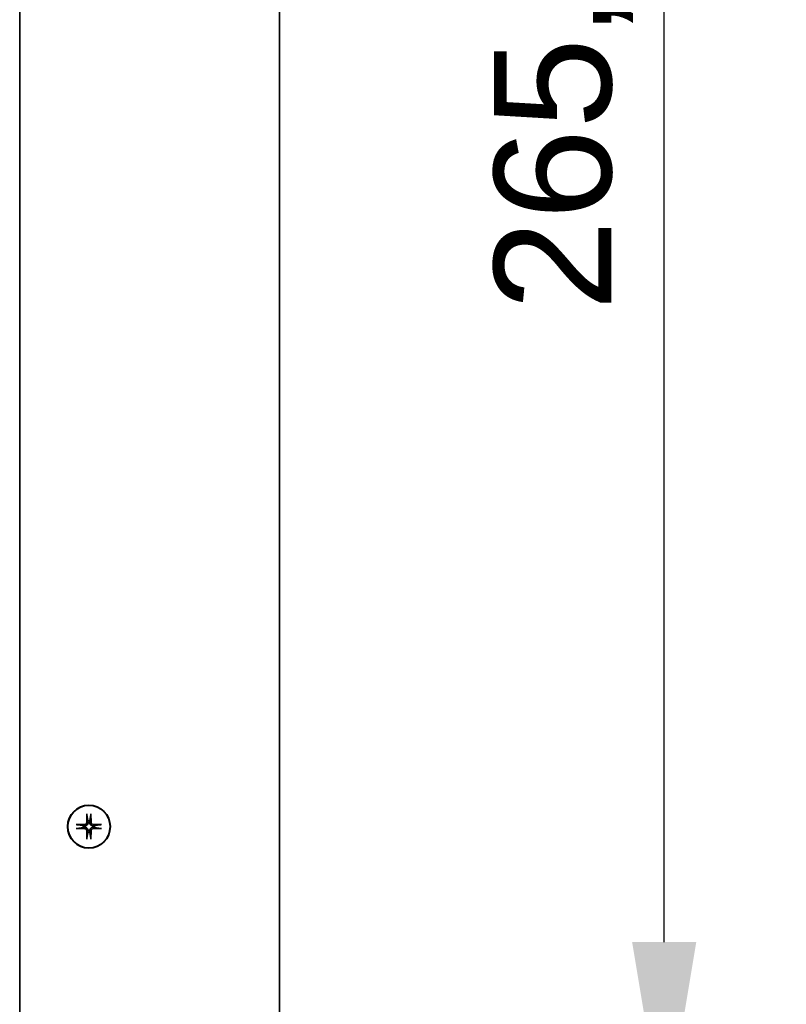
# Model space of a CAD drawing. Header units: millimetres. Extents: x 0 to 2100, y 0 to 1485.
# Tile 19 of 32: x 1005 to 1104, y 1041 to 1169. Entities that reach past the tile are written whole.
import ezdxf

# ---------------------------------------------------------------- set-up
doc = ezdxf.new("R2010")
doc.units = ezdxf.units.MM
doc.header["$LTSCALE"] = 5
doc.layers.add('Bemaßungen(ISO)', color=7, linetype='Continuous', lineweight=18)
doc.layers.add('Sichtbare Kanten(ISO)', color=7, linetype='Continuous', lineweight=35)
doc.styles.add('Aktuell-ISOGroßer Text', font='arial.ttf')
doc.dimstyles.new('X.XXXGroßer Text', dxfattribs={"dimscale": 5, "dimtxt": 3.048, "dimasz": 5, "dimexe": 3.175, "dimexo": 0.75, "dimgap": 0.762, "dimtad": 1, "dimdec": 1, "dimrnd": 1e-08, "dimzin": 12, "dimtxsty": 'Aktuell-ISOGroßer Text', "dimcen": 0.09, "dimdle": 10, "dimclrd": 256, "dimclre": 256, "dimclrt": 7, "dimadec": 0, "dimazin": 3, "dimtfac": 0.656168, "dimtdec": 1, "dimtmove": 0, "dimatfit": 3, "dimfxl": 0, "dimtolj": 1, "dimlwd": 25, "dimlwe": 25, "dimarcsym": 0})

# ---------------------------------------------------------------- blocks, each defined once
blk = doc.blocks.new('*D6')
at = {"layer": 'Bemaßungen(ISO)', "color": 250, "linetype": 'Continuous', "lineweight": 25, "true_color": 0x3f3f3f, "transparency": 16777216}
for p, q in [((1042.17, 1290.16), (1104.3, 1290.16)), ((1088.42, 1049.36), (1088.42, 1265.16)), ((1042.17, 1024.36), (1104.3, 1024.36))]:
    blk.add_line(p, q, dxfattribs=at)
at = {"layer": 'Bemaßungen(ISO)', "color": 250, "linetype": 'Continuous', "true_color": 0x3f3f3f, "transparency": 16777216}
for points in [[(1084.25, 1265.16), (1092.59, 1265.16), (1088.42, 1290.16)], [(1084.25, 1049.36), (1092.59, 1049.36), (1088.42, 1024.36)]]:
    blk.add_solid(points, dxfattribs=at)
at = {"layer": 'Defpoints', "color": 0, "linetype": 'Continuous', "transparency": 16777216}
for p in [(1038.42, 1290.16), (1088.42, 1290.16), (1038.42, 1024.36)]:
    blk.add_point(p, dxfattribs=at)
at = {"layer": 'Bemaßungen(ISO)', "color": 7, "linetype": 'Continuous', "lineweight": 25, "transparency": 16777216, "insert": (1066.29, 1131.4), "char_height": 15.24, "attachment_point": 1, "rotation": 90, "style": 'Aktuell-ISOGroßer Text'}
blk.add_mtext('\\A1;265,8', dxfattribs=at)

msp = doc.modelspace()

# ---------------------------------------------------------------- linework, layer by layer
at = {"layer": 'Sichtbare Kanten(ISO)'}
for p, q in [((1038.42, 1024.36), (1038.42, 1290.16)), ((1004.62, 1285.66), (1004.62, 1028.86)), ((1013.37, 1066.01), (1013.34, 1064.85)), ((1013.37, 1065.92), (1013.5, 1065.11)), ((1013.74, 1065.11), (1013.87, 1065.92)), ((1013.87, 1066.01), (1013.9, 1064.85)), ((1011.98, 1064.62), (1013.13, 1064.64)), ((1011.98, 1064.11), (1013.13, 1064.09)), ((1012.88, 1064.49), (1012.07, 1064.61)), ((1012.07, 1064.11), (1012.88, 1064.24)), ((1013.37, 1062.72), (1013.34, 1063.88)), ((1013.87, 1062.72), (1013.9, 1063.88)), ((1015.26, 1064.62), (1014.11, 1064.64)), ((1015.26, 1064.11), (1014.11, 1064.09)), ((1015.17, 1064.61), (1014.36, 1064.49)), ((1014.36, 1064.24), (1015.17, 1064.11)), ((1013.5, 1063.62), (1013.37, 1062.81)), ((1013.87, 1062.81), (1013.74, 1063.62))]:
    msp.add_line(p, q, dxfattribs=at)
for radius in [2.8, 2.8, 2.75]:
    msp.add_circle((1013.62, 1064.36), radius, dxfattribs=at)
for centre, radius, start, end in [((1013.62, 1064.36), 0.752, 80.6078, 99.3922), ((1013.62, 1064.36), 0.752, 170.6078, 189.3922), ((1013.13, 1064.86), 0.215, 271.1322, 358.8678), ((1013.13, 1063.87), 0.215, 1.1322, 88.8678), ((1014.11, 1064.86), 0.215, 181.1322, 268.8678), ((1014.11, 1063.87), 0.215, 91.1322, 178.8678), ((1013.62, 1064.36), 0.752, 350.6078, 9.3922), ((1013.62, 1064.36), 0.752, 260.6078, 279.3922)]:
    msp.add_arc(centre, radius, start, end, dxfattribs=at)
for points, knots in [([(1013.37, 1065.92), (1013.37, 1065.92), (1013.37, 1065.93), (1013.37, 1065.94), (1013.37, 1065.96), (1013.37, 1065.98), (1013.37, 1065.99), (1013.37, 1066.01)], [0.03495487, 0.03495487, 0.03495487, 0.03495487, 0.03801973, 0.03801973, 0.04181436, 0.04181436, 0.04566018, 0.04566018, 0.04566018, 0.04566018]), ([(1013.87, 1066.01), (1013.88, 1065.99), (1013.88, 1065.98), (1013.87, 1065.96), (1013.87, 1065.94), (1013.87, 1065.93), (1013.87, 1065.92), (1013.87, 1065.92)], [0.0153115, 0.0153115, 0.0153115, 0.0153115, 0.01915732, 0.01915732, 0.02295195, 0.02295195, 0.02601681, 0.02601681, 0.02601681, 0.02601681]), ([(1011.98, 1064.62), (1011.99, 1064.62), (1012.01, 1064.62), (1012.03, 1064.62), (1012.04, 1064.62), (1012.06, 1064.62), (1012.06, 1064.62), (1012.07, 1064.61)], [0.0153115, 0.0153115, 0.0153115, 0.0153115, 0.01915732, 0.01915732, 0.02295195, 0.02295195, 0.02601681, 0.02601681, 0.02601681, 0.02601681]), ([(1012.07, 1064.11), (1012.06, 1064.11), (1012.06, 1064.11), (1012.04, 1064.11), (1012.03, 1064.11), (1012.01, 1064.11), (1011.99, 1064.11), (1011.98, 1064.11)], [0.03495487, 0.03495487, 0.03495487, 0.03495487, 0.03801973, 0.03801973, 0.04181436, 0.04181436, 0.04566018, 0.04566018, 0.04566018, 0.04566018]), ([(1013.51, 1064.85), (1013.51, 1064.81), (1013.5, 1064.77), (1013.48, 1064.7), (1013.47, 1064.68), (1013.44, 1064.63), (1013.42, 1064.6), (1013.38, 1064.56), (1013.36, 1064.55), (1013.31, 1064.52), (1013.28, 1064.5), (1013.22, 1064.48), (1013.18, 1064.48), (1013.14, 1064.48)], [0.16722794, 0.16722794, 0.16722794, 0.16722794, 0.17980141, 0.17980141, 0.1882428, 0.1882428, 0.19668418, 0.19668418, 0.20512557, 0.20512557, 0.21356695, 0.21356695, 0.22614043, 0.22614043, 0.22614043, 0.22614043]), ([(1013.14, 1064.25), (1013.18, 1064.25), (1013.22, 1064.24), (1013.28, 1064.22), (1013.31, 1064.21), (1013.36, 1064.18), (1013.38, 1064.16), (1013.42, 1064.12), (1013.44, 1064.1), (1013.47, 1064.05), (1013.48, 1064.02), (1013.5, 1063.96), (1013.51, 1063.92), (1013.51, 1063.88)], [0.16722794, 0.16722794, 0.16722794, 0.16722794, 0.17980141, 0.17980141, 0.1882428, 0.1882428, 0.19668418, 0.19668418, 0.20512557, 0.20512557, 0.21356695, 0.21356695, 0.22614043, 0.22614043, 0.22614043, 0.22614043]), ([(1014.1, 1064.48), (1014.06, 1064.48), (1014.02, 1064.48), (1013.96, 1064.5), (1013.94, 1064.52), (1013.88, 1064.55), (1013.86, 1064.56), (1013.82, 1064.6), (1013.8, 1064.63), (1013.77, 1064.68), (1013.76, 1064.7), (1013.74, 1064.77), (1013.74, 1064.81), (1013.74, 1064.85)], [0.16722794, 0.16722794, 0.16722794, 0.16722794, 0.17980141, 0.17980141, 0.1882428, 0.1882428, 0.19668418, 0.19668418, 0.20512557, 0.20512557, 0.21356695, 0.21356695, 0.22614043, 0.22614043, 0.22614043, 0.22614043]), ([(1013.74, 1063.88), (1013.74, 1063.92), (1013.74, 1063.96), (1013.76, 1064.02), (1013.77, 1064.05), (1013.8, 1064.1), (1013.82, 1064.12), (1013.86, 1064.16), (1013.88, 1064.18), (1013.94, 1064.21), (1013.96, 1064.22), (1014.02, 1064.24), (1014.06, 1064.25), (1014.1, 1064.25)], [0.16722794, 0.16722794, 0.16722794, 0.16722794, 0.17980141, 0.17980141, 0.1882428, 0.1882428, 0.19668418, 0.19668418, 0.20512557, 0.20512557, 0.21356695, 0.21356695, 0.22614043, 0.22614043, 0.22614043, 0.22614043]), ([(1015.17, 1064.61), (1015.18, 1064.62), (1015.18, 1064.62), (1015.2, 1064.62), (1015.21, 1064.62), (1015.24, 1064.62), (1015.25, 1064.62), (1015.26, 1064.62)], [0.03495487, 0.03495487, 0.03495487, 0.03495487, 0.03801973, 0.03801973, 0.04181436, 0.04181436, 0.04566018, 0.04566018, 0.04566018, 0.04566018]), ([(1015.26, 1064.11), (1015.25, 1064.11), (1015.24, 1064.11), (1015.21, 1064.11), (1015.2, 1064.11), (1015.18, 1064.11), (1015.18, 1064.11), (1015.17, 1064.11)], [0.0153115, 0.0153115, 0.0153115, 0.0153115, 0.01915732, 0.01915732, 0.02295195, 0.02295195, 0.02601681, 0.02601681, 0.02601681, 0.02601681]), ([(1013.37, 1062.72), (1013.37, 1062.73), (1013.37, 1062.75), (1013.37, 1062.77), (1013.37, 1062.78), (1013.37, 1062.8), (1013.37, 1062.81), (1013.37, 1062.81)], [0.0153115, 0.0153115, 0.0153115, 0.0153115, 0.01915732, 0.01915732, 0.02295195, 0.02295195, 0.02601681, 0.02601681, 0.02601681, 0.02601681]), ([(1013.87, 1062.81), (1013.87, 1062.81), (1013.87, 1062.8), (1013.87, 1062.78), (1013.87, 1062.77), (1013.88, 1062.75), (1013.88, 1062.73), (1013.87, 1062.72)], [0.03495487, 0.03495487, 0.03495487, 0.03495487, 0.03801973, 0.03801973, 0.04181436, 0.04181436, 0.04566018, 0.04566018, 0.04566018, 0.04566018])]:
    msp.add_open_spline(points, degree=3, knots=knots, dxfattribs=at)
for points, weights in [([(1013.5, 1065.11), (1013.5, 1064.95), (1013.51, 1064.85)], [1, 1.22198309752, 1.42828100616]), ([(1013.74, 1064.85), (1013.74, 1064.95), (1013.74, 1065.11)], [1.42828100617, 1.22198309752, 1]), ([(1013.14, 1064.48), (1013.03, 1064.48), (1012.88, 1064.49)], [1.42828100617, 1.22198309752, 1]), ([(1012.88, 1064.24), (1013.03, 1064.25), (1013.14, 1064.25)], [1, 1.22198309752, 1.42828100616]), ([(1013.51, 1063.88), (1013.5, 1063.78), (1013.5, 1063.62)], [1.42828100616, 1.22198309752, 1]), ([(1013.74, 1063.62), (1013.74, 1063.78), (1013.74, 1063.88)], [1, 1.22198309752, 1.42828100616]), ([(1014.36, 1064.49), (1014.21, 1064.48), (1014.1, 1064.48)], [1, 1.22198309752, 1.42828100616]), ([(1014.1, 1064.25), (1014.21, 1064.25), (1014.36, 1064.24)], [1.42828100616, 1.22198309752, 1])]:
    msp.add_rational_spline(points, weights, degree=2, dxfattribs=at)

# ---------------------------------------------------------------- dimensions: what is measured, and where the dimension line sits
at = {"layer": 'Bemaßungen(ISO)', "color": 250, "linetype": 'Continuous', "lineweight": 25, "true_color": 0x3f3f3f}
dim = msp.add_linear_dim(base=(1088.42, 1290.16), p1=(1038.42, 1024.36), p2=(1038.42, 1290.16), angle=270, dimstyle='X.XXXGroßer Text', override={"dimdec": 1, "dimtp": 0, "dimtm": 0, "dimtdec": 1, "dimtofl": 0, "dimatfit": 1}, dxfattribs=at)
dim.commit()
dim.dimension.update_dxf_attribs({"geometry": '*D6', "text_midpoint": (1088.42, 1157.26), "dimtype": 160})

doc.saveas('drawing.dxf')
